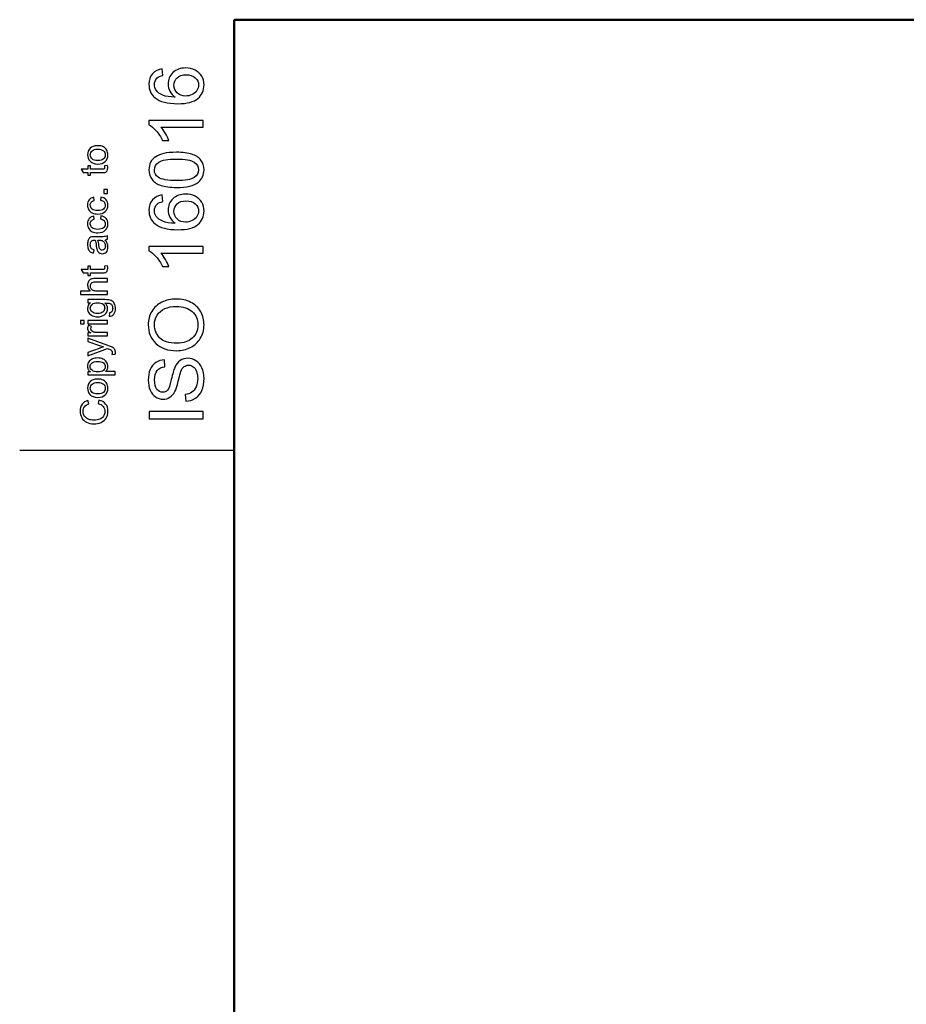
# Model space of a CAD drawing. Header units: centimetres. Extents: x -94 to 21, y -30 to 196.
# Tile 100 of 143: x -21 to -13, y 26 to 36. Entities that reach past the tile are written whole.
import ezdxf

# ---------------------------------------------------------------- set-up
doc = ezdxf.new("R2010")
doc.units = ezdxf.units.CM
doc.header["$MEASUREMENT"] = 0
doc.layers.add('Ebene 1', color=7, linetype='Continuous')

msp = doc.modelspace()

# ---------------------------------------------------------------- linework, layer by layer
at = {"layer": 'Ebene 1', "lineweight": 50}
for points in [[(-19.01665, 6.89553), (-19.01665, 6.89553), (-19.01665, 35.5954), (-19.01665, 35.5954)], [(-19.01665, 35.5954), (-19.01665, 35.5954), (20.28137, 35.5954), (20.28137, 35.5954)]]:
    msp.add_open_spline(points, degree=3, dxfattribs=at)
at = {"layer": 'Ebene 1', "color": 252}
for points, knots in [([(-19.68377, 35.13801), (-19.68377, 35.13801), (-19.67886, 35.07703), (-19.67886, 35.07703), (-19.70304, 35.07152), (-19.72069, 35.0637), (-19.73167, 35.05353), (-19.74931, 35.03682), (-19.75807, 35.01615), (-19.75807, 34.99161), (-19.75807, 34.97186), (-19.75258, 34.95434), (-19.7416, 34.93927), (-19.72746, 34.91987), (-19.7069, 34.90468), (-19.67979, 34.89335), (-19.65257, 34.88213), (-19.6139, 34.87628), (-19.56378, 34.87582), (-19.58633, 34.89065), (-19.60315, 34.90889), (-19.61402, 34.93039), (-19.625, 34.95189), (-19.63049, 34.97432), (-19.63049, 34.99792), (-19.63049, 35.03904), (-19.6153, 35.07411), (-19.58504, 35.10308), (-19.55478, 35.13194), (-19.51576, 35.14643), (-19.46774, 35.14643), (-19.43619, 35.14643), (-19.40698, 35.13965), (-19.37988, 35.1261), (-19.35277, 35.11243), (-19.33209, 35.09385), (-19.31772, 35.07001), (-19.30335, 35.04629), (-19.29611, 35.0193), (-19.29611, 34.98916), (-19.29611, 34.93787), (-19.31504, 34.89592), (-19.35277, 34.86343), (-19.39051, 34.83107), (-19.45278, 34.81483), (-19.53948, 34.81483), (-19.63645, 34.81483), (-19.70702, 34.83282), (-19.75106, 34.86869), (-19.78939, 34.90001), (-19.80855, 34.94219), (-19.80855, 34.99535), (-19.80855, 35.03484), (-19.79745, 35.06732), (-19.77537, 35.09257), (-19.75328, 35.1178), (-19.72279, 35.13299), (-19.68377, 35.13801)], [0, 0, 0, 0, 0.0526316, 0.0526316, 0.0526316, 0.1052632, 0.1052632, 0.1052632, 0.1578947, 0.1578947, 0.1578947, 0.2105263, 0.2105263, 0.2105263, 0.2631579, 0.2631579, 0.2631579, 0.3157895, 0.3157895, 0.3157895, 0.3684211, 0.3684211, 0.3684211, 0.4210526, 0.4210526, 0.4210526, 0.4736842, 0.4736842, 0.4736842, 0.5263158, 0.5263158, 0.5263158, 0.5789474, 0.5789474, 0.5789474, 0.6315789, 0.6315789, 0.6315789, 0.6842105, 0.6842105, 0.6842105, 0.7368421, 0.7368421, 0.7368421, 0.7894737, 0.7894737, 0.7894737, 0.8421053, 0.8421053, 0.8421053, 0.8947368, 0.8947368, 0.8947368, 0.9473684, 0.9473684, 0.9473684, 1, 1, 1, 1]), ([(-19.46715, 34.88563), (-19.44589, 34.88563), (-19.42556, 34.89019), (-19.40617, 34.89919), (-19.38677, 34.90819), (-19.37205, 34.92081), (-19.36189, 34.93681), (-19.35172, 34.95294), (-19.34658, 34.97), (-19.34658, 34.9881), (-19.34658, 35.01439), (-19.3571, 35.03682), (-19.37813, 35.0554), (-19.39916, 35.07399), (-19.42766, 35.08334), (-19.46377, 35.08334), (-19.49847, 35.08334), (-19.52581, 35.07411), (-19.54578, 35.05575), (-19.56576, 35.03741), (-19.57581, 35.01404), (-19.57581, 34.98565), (-19.57581, 34.95784), (-19.56576, 34.93413), (-19.54578, 34.91473), (-19.52581, 34.89534), (-19.49963, 34.88563), (-19.46715, 34.88563)], [0, 0, 0, 0, 0.1111111, 0.1111111, 0.1111111, 0.2222222, 0.2222222, 0.2222222, 0.3333333, 0.3333333, 0.3333333, 0.4444444, 0.4444444, 0.4444444, 0.5555556, 0.5555556, 0.5555556, 0.6666667, 0.6666667, 0.6666667, 0.7777778, 0.7777778, 0.7777778, 0.8888889, 0.8888889, 0.8888889, 1, 1, 1, 1]), ([(-19.30452, 34.65838), (-19.30452, 34.65838), (-19.30452, 34.59669), (-19.30452, 34.59669), (-19.30452, 34.59669), (-19.69732, 34.59669), (-19.69732, 34.59669), (-19.68307, 34.58185), (-19.66893, 34.56234), (-19.65479, 34.53827), (-19.64065, 34.51419), (-19.63002, 34.49246), (-19.62301, 34.4733), (-19.62301, 34.4733), (-19.6826, 34.4733), (-19.6826, 34.4733), (-19.69872, 34.50777), (-19.71835, 34.53792), (-19.74148, 34.56374), (-19.7645, 34.58956), (-19.78681, 34.6079), (-19.80855, 34.61865), (-19.80855, 34.61865), (-19.80855, 34.65838), (-19.80855, 34.65838), (-19.80855, 34.65838), (-19.30452, 34.65838), (-19.30452, 34.65838)], [0, 0, 0, 0, 0.1111111, 0.1111111, 0.1111111, 0.2222222, 0.2222222, 0.2222222, 0.3333333, 0.3333333, 0.3333333, 0.4444444, 0.4444444, 0.4444444, 0.5555556, 0.5555556, 0.5555556, 0.6666667, 0.6666667, 0.6666667, 0.7777778, 0.7777778, 0.7777778, 0.8888889, 0.8888889, 0.8888889, 1, 1, 1, 1]), ([(-20.28447, 34.25389), (-20.31806, 34.25389), (-20.34295, 34.26323), (-20.35913, 34.28198), (-20.37257, 34.29758), (-20.37929, 34.31668), (-20.37929, 34.33917), (-20.37929, 34.36412), (-20.37111, 34.38456), (-20.35475, 34.40045), (-20.33845, 34.41629), (-20.31584, 34.42424), (-20.28705, 34.42424), (-20.26368, 34.42424), (-20.24534, 34.42073), (-20.23196, 34.41372), (-20.21858, 34.40671), (-20.20818, 34.39648), (-20.20076, 34.38305), (-20.19334, 34.36967), (-20.18966, 34.35501), (-20.18966, 34.33917), (-20.18966, 34.31371), (-20.19778, 34.29314), (-20.21408, 34.27743), (-20.23038, 34.26171), (-20.25386, 34.25389), (-20.28447, 34.25389)], [0, 0, 0, 0, 0.1111111, 0.1111111, 0.1111111, 0.2222222, 0.2222222, 0.2222222, 0.3333333, 0.3333333, 0.3333333, 0.4444444, 0.4444444, 0.4444444, 0.5555556, 0.5555556, 0.5555556, 0.6666667, 0.6666667, 0.6666667, 0.7777778, 0.7777778, 0.7777778, 0.8888889, 0.8888889, 0.8888889, 1, 1, 1, 1]), ([(-20.28442, 34.28543), (-20.26117, 34.28543), (-20.24376, 34.29051), (-20.23225, 34.30068), (-20.22068, 34.3109), (-20.2149, 34.32369), (-20.2149, 34.33917), (-20.2149, 34.35448), (-20.22068, 34.36721), (-20.23231, 34.37744), (-20.24393, 34.3876), (-20.26163, 34.39268), (-20.28541, 34.39268), (-20.30784, 34.39268), (-20.32484, 34.38754), (-20.33635, 34.37732), (-20.34792, 34.3671), (-20.3537, 34.35436), (-20.3537, 34.33917), (-20.3537, 34.32369), (-20.34797, 34.3109), (-20.33647, 34.30068), (-20.32496, 34.29051), (-20.30761, 34.28543), (-20.28442, 34.28543)], [0, 0, 0, 0, 0.125, 0.125, 0.125, 0.25, 0.25, 0.25, 0.375, 0.375, 0.375, 0.5, 0.5, 0.5, 0.625, 0.625, 0.625, 0.75, 0.75, 0.75, 0.875, 0.875, 0.875, 1, 1, 1, 1]), ([(-19.55221, 34.03643), (-19.61145, 34.03643), (-19.65935, 34.04251), (-19.69557, 34.05466), (-19.7319, 34.06693), (-19.75983, 34.08504), (-19.77934, 34.1091), (-19.79885, 34.13305), (-19.80855, 34.16332), (-19.80855, 34.19978), (-19.80855, 34.22665), (-19.80317, 34.25025), (-19.79231, 34.2707), (-19.78144, 34.29103), (-19.76578, 34.30785), (-19.74534, 34.32094), (-19.72501, 34.33402), (-19.70012, 34.3443), (-19.6708, 34.35179), (-19.64147, 34.35938), (-19.60187, 34.36312), (-19.55221, 34.36312), (-19.49333, 34.36312), (-19.44566, 34.35705), (-19.40944, 34.345), (-19.3731, 34.33297), (-19.34518, 34.31486), (-19.32555, 34.29079), (-19.30592, 34.26684), (-19.29611, 34.23646), (-19.29611, 34.19978), (-19.29611, 34.15151), (-19.31328, 34.11354), (-19.34775, 34.08597), (-19.38981, 34.05291), (-19.45792, 34.03643), (-19.55221, 34.03643)], [0, 0, 0, 0, 0.0833333, 0.0833333, 0.0833333, 0.1666667, 0.1666667, 0.1666667, 0.25, 0.25, 0.25, 0.3333333, 0.3333333, 0.3333333, 0.4166667, 0.4166667, 0.4166667, 0.5, 0.5, 0.5, 0.5833333, 0.5833333, 0.5833333, 0.6666667, 0.6666667, 0.6666667, 0.75, 0.75, 0.75, 0.8333333, 0.8333333, 0.8333333, 0.9166667, 0.9166667, 0.9166667, 1, 1, 1, 1]), ([(-20.22103, 34.23614), (-20.22103, 34.23614), (-20.19381, 34.24034), (-20.19381, 34.24034), (-20.192, 34.2317), (-20.19107, 34.22393), (-20.19107, 34.21715), (-20.19107, 34.20599), (-20.19282, 34.19734), (-20.19638, 34.19115), (-20.19995, 34.18501), (-20.20456, 34.18069), (-20.21034, 34.17818), (-20.21613, 34.17567), (-20.22828, 34.17444), (-20.2468, 34.17444), (-20.2468, 34.17444), (-20.3516, 34.17444), (-20.3516, 34.17444), (-20.3516, 34.17444), (-20.3516, 34.15166), (-20.3516, 34.15166), (-20.3516, 34.15166), (-20.37543, 34.15166), (-20.37543, 34.15166), (-20.37543, 34.15166), (-20.37543, 34.17444), (-20.37543, 34.17444), (-20.37543, 34.17444), (-20.42041, 34.17444), (-20.42041, 34.17444), (-20.42041, 34.17444), (-20.43893, 34.20528), (-20.43893, 34.20528), (-20.43893, 34.20528), (-20.37543, 34.20528), (-20.37543, 34.20528), (-20.37543, 34.20528), (-20.37543, 34.23614), (-20.37543, 34.23614), (-20.37543, 34.23614), (-20.3516, 34.23614), (-20.3516, 34.23614), (-20.3516, 34.23614), (-20.3516, 34.20528), (-20.3516, 34.20528), (-20.3516, 34.20528), (-20.24504, 34.20528), (-20.24504, 34.20528), (-20.23622, 34.20528), (-20.23056, 34.20581), (-20.22804, 34.20693), (-20.22553, 34.20798), (-20.22355, 34.20973), (-20.22203, 34.21219), (-20.22057, 34.21464), (-20.21981, 34.21815), (-20.21981, 34.2227), (-20.21981, 34.22609), (-20.22022, 34.23059), (-20.22103, 34.23614)], [0, 0, 0, 0, 0.05, 0.05, 0.05, 0.1, 0.1, 0.1, 0.15, 0.15, 0.15, 0.2, 0.2, 0.2, 0.25, 0.25, 0.25, 0.3, 0.3, 0.3, 0.35, 0.35, 0.35, 0.4, 0.4, 0.4, 0.45, 0.45, 0.45, 0.5, 0.5, 0.5, 0.55, 0.55, 0.55, 0.6, 0.6, 0.6, 0.65, 0.65, 0.65, 0.7, 0.7, 0.7, 0.75, 0.75, 0.75, 0.8, 0.8, 0.8, 0.85, 0.85, 0.85, 0.9, 0.9, 0.9, 0.95, 0.95, 0.95, 1, 1, 1, 1]), ([(-19.55198, 34.09952), (-19.46937, 34.09952), (-19.41446, 34.1091), (-19.38736, 34.12838), (-19.36013, 34.14766), (-19.34658, 34.1715), (-19.34658, 34.19978), (-19.34658, 34.22805), (-19.36025, 34.25189), (-19.38747, 34.27116), (-19.41481, 34.29044), (-19.46961, 34.30002), (-19.55198, 34.30002), (-19.63458, 34.30002), (-19.68949, 34.29044), (-19.7166, 34.27116), (-19.74382, 34.252), (-19.75737, 34.22793), (-19.75737, 34.19908), (-19.75737, 34.1708), (-19.74534, 34.14813), (-19.72139, 34.13119), (-19.69089, 34.11004), (-19.63435, 34.09952), (-19.55198, 34.09952)], [0, 0, 0, 0, 0.125, 0.125, 0.125, 0.25, 0.25, 0.25, 0.375, 0.375, 0.375, 0.5, 0.5, 0.5, 0.625, 0.625, 0.625, 0.75, 0.75, 0.75, 0.875, 0.875, 0.875, 1, 1, 1, 1]), ([(-20.19352, 33.98122), (-20.19352, 33.98122), (-20.22857, 33.98122), (-20.22857, 33.98122), (-20.22857, 33.98122), (-20.22857, 34.01628), (-20.22857, 34.01628), (-20.22857, 34.01628), (-20.19352, 34.01628), (-20.19352, 34.01628), (-20.19352, 34.01628), (-20.19352, 33.98122), (-20.19352, 33.98122)], [0, 0, 0, 0, 0.25, 0.25, 0.25, 0.5, 0.5, 0.5, 0.75, 0.75, 0.75, 1, 1, 1, 1]), ([(-19.68377, 33.9662), (-19.68377, 33.9662), (-19.67886, 33.90522), (-19.67886, 33.90522), (-19.70304, 33.89972), (-19.72069, 33.8919), (-19.73167, 33.88173), (-19.74931, 33.86502), (-19.75807, 33.84435), (-19.75807, 33.81981), (-19.75807, 33.80005), (-19.75258, 33.78253), (-19.7416, 33.76746), (-19.72746, 33.74806), (-19.7069, 33.73287), (-19.67979, 33.72154), (-19.65257, 33.71033), (-19.6139, 33.70448), (-19.56378, 33.70402), (-19.58633, 33.71885), (-19.60315, 33.73708), (-19.61402, 33.75858), (-19.625, 33.78008), (-19.63049, 33.80251), (-19.63049, 33.82612), (-19.63049, 33.86724), (-19.6153, 33.9023), (-19.58504, 33.93127), (-19.55478, 33.96013), (-19.51576, 33.97462), (-19.46774, 33.97462), (-19.43619, 33.97462), (-19.40698, 33.96784), (-19.37988, 33.95429), (-19.35277, 33.94062), (-19.33209, 33.92204), (-19.31772, 33.89821), (-19.30335, 33.87449), (-19.29611, 33.8475), (-19.29611, 33.81736), (-19.29611, 33.76606), (-19.31504, 33.72411), (-19.35277, 33.69163), (-19.39051, 33.65927), (-19.45278, 33.64303), (-19.53948, 33.64303), (-19.63645, 33.64303), (-19.70702, 33.66102), (-19.75106, 33.69689), (-19.78939, 33.7282), (-19.80855, 33.77038), (-19.80855, 33.82355), (-19.80855, 33.86304), (-19.79745, 33.89552), (-19.77537, 33.92076), (-19.75328, 33.94599), (-19.72279, 33.96118), (-19.68377, 33.9662)], [0, 0, 0, 0, 0.0526316, 0.0526316, 0.0526316, 0.1052632, 0.1052632, 0.1052632, 0.1578947, 0.1578947, 0.1578947, 0.2105263, 0.2105263, 0.2105263, 0.2631579, 0.2631579, 0.2631579, 0.3157895, 0.3157895, 0.3157895, 0.3684211, 0.3684211, 0.3684211, 0.4210526, 0.4210526, 0.4210526, 0.4736842, 0.4736842, 0.4736842, 0.5263158, 0.5263158, 0.5263158, 0.5789474, 0.5789474, 0.5789474, 0.6315789, 0.6315789, 0.6315789, 0.6842105, 0.6842105, 0.6842105, 0.7368421, 0.7368421, 0.7368421, 0.7894737, 0.7894737, 0.7894737, 0.8421053, 0.8421053, 0.8421053, 0.8947368, 0.8947368, 0.8947368, 0.9473684, 0.9473684, 0.9473684, 1, 1, 1, 1]), ([(-20.26012, 33.91714), (-20.26012, 33.91714), (-20.25591, 33.94729), (-20.25591, 33.94729), (-20.23517, 33.94396), (-20.21899, 33.93554), (-20.20725, 33.92193), (-20.19551, 33.90832), (-20.18966, 33.89156), (-20.18966, 33.87175), (-20.18966, 33.84693), (-20.19778, 33.82695), (-20.21402, 33.81188), (-20.23026, 33.79674), (-20.25351, 33.7892), (-20.28377, 33.7892), (-20.3034, 33.7892), (-20.32052, 33.79247), (-20.33524, 33.79896), (-20.3499, 33.80544), (-20.36094, 33.81532), (-20.36824, 33.82864), (-20.3756, 33.8419), (-20.37929, 33.85633), (-20.37929, 33.87199), (-20.37929, 33.89167), (-20.37432, 33.90785), (-20.36433, 33.92036), (-20.35434, 33.93292), (-20.34015, 33.94098), (-20.3218, 33.94448), (-20.3218, 33.94448), (-20.31725, 33.91469), (-20.31725, 33.91469), (-20.32946, 33.91183), (-20.33863, 33.9068), (-20.34482, 33.8995), (-20.35095, 33.89226), (-20.35405, 33.88349), (-20.35405, 33.87321), (-20.35405, 33.85767), (-20.3485, 33.84506), (-20.3374, 33.8353), (-20.32624, 33.8256), (-20.30872, 33.82076), (-20.28465, 33.82076), (-20.26023, 33.82076), (-20.24253, 33.82543), (-20.23149, 33.83478), (-20.22045, 33.84418), (-20.2149, 33.85639), (-20.2149, 33.8714), (-20.2149, 33.88355), (-20.21858, 33.89366), (-20.226, 33.90172), (-20.23336, 33.90984), (-20.24475, 33.91498), (-20.26012, 33.91714)], [0, 0, 0, 0, 0.0526316, 0.0526316, 0.0526316, 0.1052632, 0.1052632, 0.1052632, 0.1578947, 0.1578947, 0.1578947, 0.2105263, 0.2105263, 0.2105263, 0.2631579, 0.2631579, 0.2631579, 0.3157895, 0.3157895, 0.3157895, 0.3684211, 0.3684211, 0.3684211, 0.4210526, 0.4210526, 0.4210526, 0.4736842, 0.4736842, 0.4736842, 0.5263158, 0.5263158, 0.5263158, 0.5789474, 0.5789474, 0.5789474, 0.6315789, 0.6315789, 0.6315789, 0.6842105, 0.6842105, 0.6842105, 0.7368421, 0.7368421, 0.7368421, 0.7894737, 0.7894737, 0.7894737, 0.8421053, 0.8421053, 0.8421053, 0.8947368, 0.8947368, 0.8947368, 0.9473684, 0.9473684, 0.9473684, 1, 1, 1, 1]), ([(-19.46715, 33.71383), (-19.44589, 33.71383), (-19.42556, 33.71839), (-19.40617, 33.72738), (-19.38677, 33.73638), (-19.37205, 33.749), (-19.36189, 33.765), (-19.35172, 33.78113), (-19.34658, 33.79819), (-19.34658, 33.8163), (-19.34658, 33.84259), (-19.3571, 33.86502), (-19.37813, 33.8836), (-19.39916, 33.90218), (-19.42766, 33.91153), (-19.46377, 33.91153), (-19.49847, 33.91153), (-19.52581, 33.9023), (-19.54578, 33.88395), (-19.56576, 33.86561), (-19.57581, 33.84224), (-19.57581, 33.81385), (-19.57581, 33.78603), (-19.56576, 33.76232), (-19.54578, 33.74292), (-19.52581, 33.72353), (-19.49963, 33.71383), (-19.46715, 33.71383)], [0, 0, 0, 0, 0.1111111, 0.1111111, 0.1111111, 0.2222222, 0.2222222, 0.2222222, 0.3333333, 0.3333333, 0.3333333, 0.4444444, 0.4444444, 0.4444444, 0.5555556, 0.5555556, 0.5555556, 0.6666667, 0.6666667, 0.6666667, 0.7777778, 0.7777778, 0.7777778, 0.8888889, 0.8888889, 0.8888889, 1, 1, 1, 1]), ([(-20.26012, 33.743), (-20.26012, 33.743), (-20.25591, 33.77315), (-20.25591, 33.77315), (-20.23517, 33.76982), (-20.21899, 33.7614), (-20.20725, 33.74779), (-20.19551, 33.73418), (-20.18966, 33.71742), (-20.18966, 33.69761), (-20.18966, 33.67279), (-20.19778, 33.65281), (-20.21402, 33.63774), (-20.23026, 33.62261), (-20.25351, 33.61507), (-20.28377, 33.61507), (-20.3034, 33.61507), (-20.32052, 33.61834), (-20.33524, 33.62483), (-20.3499, 33.63131), (-20.36094, 33.64118), (-20.36824, 33.6545), (-20.3756, 33.66776), (-20.37929, 33.68219), (-20.37929, 33.69785), (-20.37929, 33.71753), (-20.37432, 33.73371), (-20.36433, 33.74622), (-20.35434, 33.75878), (-20.34015, 33.76684), (-20.3218, 33.77034), (-20.3218, 33.77034), (-20.31725, 33.74055), (-20.31725, 33.74055), (-20.32946, 33.73769), (-20.33863, 33.73266), (-20.34482, 33.72536), (-20.35095, 33.71812), (-20.35405, 33.70935), (-20.35405, 33.69907), (-20.35405, 33.68353), (-20.3485, 33.67092), (-20.3374, 33.66116), (-20.32624, 33.65146), (-20.30872, 33.64662), (-20.28465, 33.64662), (-20.26023, 33.64662), (-20.24253, 33.65129), (-20.23149, 33.66064), (-20.22045, 33.67004), (-20.2149, 33.68225), (-20.2149, 33.69726), (-20.2149, 33.70941), (-20.21858, 33.71952), (-20.226, 33.72758), (-20.23336, 33.7357), (-20.24475, 33.74084), (-20.26012, 33.743)], [0, 0, 0, 0, 0.0526316, 0.0526316, 0.0526316, 0.1052632, 0.1052632, 0.1052632, 0.1578947, 0.1578947, 0.1578947, 0.2105263, 0.2105263, 0.2105263, 0.2631579, 0.2631579, 0.2631579, 0.3157895, 0.3157895, 0.3157895, 0.3684211, 0.3684211, 0.3684211, 0.4210526, 0.4210526, 0.4210526, 0.4736842, 0.4736842, 0.4736842, 0.5263158, 0.5263158, 0.5263158, 0.5789474, 0.5789474, 0.5789474, 0.6315789, 0.6315789, 0.6315789, 0.6842105, 0.6842105, 0.6842105, 0.7368421, 0.7368421, 0.7368421, 0.7894737, 0.7894737, 0.7894737, 0.8421053, 0.8421053, 0.8421053, 0.8947368, 0.8947368, 0.8947368, 0.9473684, 0.9473684, 0.9473684, 1, 1, 1, 1]), ([(-20.2163, 33.54917), (-20.20655, 33.53772), (-20.19971, 33.52668), (-20.19568, 33.51611), (-20.19165, 33.50554), (-20.18966, 33.4942), (-20.18966, 33.48205), (-20.18966, 33.46207), (-20.19451, 33.44671), (-20.20427, 33.43596), (-20.21397, 33.42521), (-20.22641, 33.41984), (-20.24154, 33.41984), (-20.25042, 33.41984), (-20.25854, 33.42188), (-20.2659, 33.42591), (-20.27326, 33.43), (-20.2791, 33.43532), (-20.28354, 33.44186), (-20.28798, 33.44846), (-20.29137, 33.45582), (-20.29365, 33.46406), (-20.29522, 33.47013), (-20.29674, 33.47931), (-20.29826, 33.49152), (-20.30118, 33.5164), (-20.30475, 33.5348), (-20.30883, 33.54654), (-20.31304, 33.54666), (-20.31573, 33.54672), (-20.31684, 33.54672), (-20.32934, 33.54672), (-20.33816, 33.5438), (-20.3433, 33.53796), (-20.35025, 33.53007), (-20.3537, 33.51833), (-20.3537, 33.50279), (-20.3537, 33.48824), (-20.35113, 33.4775), (-20.34605, 33.4706), (-20.34096, 33.46365), (-20.33197, 33.45857), (-20.319, 33.45524), (-20.319, 33.45524), (-20.32321, 33.4251), (-20.32321, 33.4251), (-20.33612, 33.42784), (-20.34657, 33.43234), (-20.35452, 33.43865), (-20.36246, 33.44496), (-20.36854, 33.45407), (-20.37286, 33.46599), (-20.37712, 33.47785), (-20.37929, 33.49169), (-20.37929, 33.50735), (-20.37929, 33.52289), (-20.37747, 33.53556), (-20.37379, 33.54532), (-20.37011, 33.55501), (-20.36556, 33.5622), (-20.36001, 33.56676), (-20.35446, 33.57131), (-20.34745, 33.57453), (-20.33898, 33.57639), (-20.33372, 33.57739), (-20.32426, 33.57791), (-20.31065, 33.57791), (-20.31065, 33.57791), (-20.26975, 33.57791), (-20.26975, 33.57791), (-20.24119, 33.57791), (-20.22314, 33.57856), (-20.21548, 33.57984), (-20.20783, 33.58107), (-20.20053, 33.58364), (-20.19352, 33.58738), (-20.19352, 33.58738), (-20.19352, 33.55513), (-20.19352, 33.55513), (-20.2, 33.55203), (-20.2076, 33.55005), (-20.2163, 33.54917)], [0, 0, 0, 0, 0.037037, 0.037037, 0.037037, 0.0740741, 0.0740741, 0.0740741, 0.1111111, 0.1111111, 0.1111111, 0.1481481, 0.1481481, 0.1481481, 0.1851852, 0.1851852, 0.1851852, 0.2222222, 0.2222222, 0.2222222, 0.2592593, 0.2592593, 0.2592593, 0.2962963, 0.2962963, 0.2962963, 0.3333333, 0.3333333, 0.3333333, 0.3703704, 0.3703704, 0.3703704, 0.4074074, 0.4074074, 0.4074074, 0.4444444, 0.4444444, 0.4444444, 0.4814815, 0.4814815, 0.4814815, 0.5185185, 0.5185185, 0.5185185, 0.5555556, 0.5555556, 0.5555556, 0.5925926, 0.5925926, 0.5925926, 0.6296296, 0.6296296, 0.6296296, 0.6666667, 0.6666667, 0.6666667, 0.7037037, 0.7037037, 0.7037037, 0.7407407, 0.7407407, 0.7407407, 0.7777778, 0.7777778, 0.7777778, 0.8148148, 0.8148148, 0.8148148, 0.8518519, 0.8518519, 0.8518519, 0.8888889, 0.8888889, 0.8888889, 0.9259259, 0.9259259, 0.9259259, 0.962963, 0.962963, 0.962963, 1, 1, 1, 1]), ([(-20.28465, 33.54672), (-20.28009, 33.5355), (-20.27624, 33.51868), (-20.27308, 33.49625), (-20.27127, 33.48351), (-20.26923, 33.47452), (-20.26695, 33.46926), (-20.26467, 33.464), (-20.26134, 33.45997), (-20.25702, 33.45711), (-20.25264, 33.45425), (-20.24779, 33.45279), (-20.24241, 33.45279), (-20.23429, 33.45279), (-20.22746, 33.45588), (-20.22203, 33.46213), (-20.21659, 33.46838), (-20.21385, 33.4775), (-20.21385, 33.48947), (-20.21385, 33.50133), (-20.21642, 33.5119), (-20.22162, 33.52119), (-20.22676, 33.53042), (-20.23383, 33.53726), (-20.24277, 33.54158), (-20.24972, 33.54491), (-20.25994, 33.54654), (-20.27343, 33.54654), (-20.27343, 33.54654), (-20.28465, 33.54672), (-20.28465, 33.54672)], [0, 0, 0, 0, 0.1, 0.1, 0.1, 0.2, 0.2, 0.2, 0.3, 0.3, 0.3, 0.4, 0.4, 0.4, 0.5, 0.5, 0.5, 0.6, 0.6, 0.6, 0.7, 0.7, 0.7, 0.8, 0.8, 0.8, 0.9, 0.9, 0.9, 1, 1, 1, 1]), ([(-19.30452, 33.48658), (-19.30452, 33.48658), (-19.30452, 33.42488), (-19.30452, 33.42488), (-19.30452, 33.42488), (-19.69732, 33.42488), (-19.69732, 33.42488), (-19.68307, 33.41004), (-19.66893, 33.39053), (-19.65479, 33.36646), (-19.64065, 33.34239), (-19.63002, 33.32066), (-19.62301, 33.3015), (-19.62301, 33.3015), (-19.6826, 33.3015), (-19.6826, 33.3015), (-19.69872, 33.33597), (-19.71835, 33.36611), (-19.74148, 33.39193), (-19.7645, 33.41775), (-19.78681, 33.43609), (-19.80855, 33.44684), (-19.80855, 33.44684), (-19.80855, 33.48658), (-19.80855, 33.48658), (-19.80855, 33.48658), (-19.30452, 33.48658), (-19.30452, 33.48658)], [0, 0, 0, 0, 0.1111111, 0.1111111, 0.1111111, 0.2222222, 0.2222222, 0.2222222, 0.3333333, 0.3333333, 0.3333333, 0.4444444, 0.4444444, 0.4444444, 0.5555556, 0.5555556, 0.5555556, 0.6666667, 0.6666667, 0.6666667, 0.7777778, 0.7777778, 0.7777778, 0.8888889, 0.8888889, 0.8888889, 1, 1, 1, 1]), ([(-20.22103, 33.30372), (-20.22103, 33.30372), (-20.19381, 33.30792), (-20.19381, 33.30792), (-20.192, 33.29928), (-20.19107, 33.29151), (-20.19107, 33.28473), (-20.19107, 33.27358), (-20.19282, 33.26493), (-20.19638, 33.25874), (-20.19995, 33.2526), (-20.20456, 33.24828), (-20.21034, 33.24577), (-20.21613, 33.24326), (-20.22828, 33.24203), (-20.2468, 33.24203), (-20.2468, 33.24203), (-20.3516, 33.24203), (-20.3516, 33.24203), (-20.3516, 33.24203), (-20.3516, 33.21925), (-20.3516, 33.21925), (-20.3516, 33.21925), (-20.37543, 33.21925), (-20.37543, 33.21925), (-20.37543, 33.21925), (-20.37543, 33.24203), (-20.37543, 33.24203), (-20.37543, 33.24203), (-20.42041, 33.24203), (-20.42041, 33.24203), (-20.42041, 33.24203), (-20.43893, 33.27287), (-20.43893, 33.27287), (-20.43893, 33.27287), (-20.37543, 33.27287), (-20.37543, 33.27287), (-20.37543, 33.27287), (-20.37543, 33.30372), (-20.37543, 33.30372), (-20.37543, 33.30372), (-20.3516, 33.30372), (-20.3516, 33.30372), (-20.3516, 33.30372), (-20.3516, 33.27287), (-20.3516, 33.27287), (-20.3516, 33.27287), (-20.24504, 33.27287), (-20.24504, 33.27287), (-20.23622, 33.27287), (-20.23056, 33.2734), (-20.22804, 33.27451), (-20.22553, 33.27556), (-20.22355, 33.27731), (-20.22203, 33.27977), (-20.22057, 33.28222), (-20.21981, 33.28573), (-20.21981, 33.29028), (-20.21981, 33.29367), (-20.22022, 33.29817), (-20.22103, 33.30372)], [0, 0, 0, 0, 0.05, 0.05, 0.05, 0.1, 0.1, 0.1, 0.15, 0.15, 0.15, 0.2, 0.2, 0.2, 0.25, 0.25, 0.25, 0.3, 0.3, 0.3, 0.35, 0.35, 0.35, 0.4, 0.4, 0.4, 0.45, 0.45, 0.45, 0.5, 0.5, 0.5, 0.55, 0.55, 0.55, 0.6, 0.6, 0.6, 0.65, 0.65, 0.65, 0.7, 0.7, 0.7, 0.75, 0.75, 0.75, 0.8, 0.8, 0.8, 0.85, 0.85, 0.85, 0.9, 0.9, 0.9, 0.95, 0.95, 0.95, 1, 1, 1, 1]), ([(-20.19352, 33.04196), (-20.19352, 33.04196), (-20.44448, 33.04196), (-20.44448, 33.04196), (-20.44448, 33.04196), (-20.44448, 33.07281), (-20.44448, 33.07281), (-20.44448, 33.07281), (-20.35417, 33.07281), (-20.35417, 33.07281), (-20.37093, 33.08712), (-20.37929, 33.10517), (-20.37929, 33.12702), (-20.37929, 33.1404), (-20.37666, 33.15202), (-20.37134, 33.16195), (-20.36602, 33.17182), (-20.35872, 33.17889), (-20.34938, 33.18316), (-20.34003, 33.18742), (-20.32642, 33.18952), (-20.30866, 33.18952), (-20.30866, 33.18952), (-20.19352, 33.18952), (-20.19352, 33.18952), (-20.19352, 33.18952), (-20.19352, 33.15868), (-20.19352, 33.15868), (-20.19352, 33.15868), (-20.30854, 33.15868), (-20.30854, 33.15868), (-20.32391, 33.15868), (-20.33512, 33.15535), (-20.34213, 33.14875), (-20.34914, 33.14209), (-20.35265, 33.13274), (-20.35265, 33.12059), (-20.35265, 33.11154), (-20.35031, 33.10301), (-20.34558, 33.09501), (-20.34085, 33.087), (-20.33442, 33.08134), (-20.3263, 33.07789), (-20.31824, 33.0745), (-20.30708, 33.07281), (-20.29283, 33.07281), (-20.29283, 33.07281), (-20.19352, 33.07281), (-20.19352, 33.07281), (-20.19352, 33.07281), (-20.19352, 33.04196), (-20.19352, 33.04196)], [0, 0, 0, 0, 0.0588235, 0.0588235, 0.0588235, 0.1176471, 0.1176471, 0.1176471, 0.1764706, 0.1764706, 0.1764706, 0.2352941, 0.2352941, 0.2352941, 0.2941176, 0.2941176, 0.2941176, 0.3529412, 0.3529412, 0.3529412, 0.4117647, 0.4117647, 0.4117647, 0.4705882, 0.4705882, 0.4705882, 0.5294118, 0.5294118, 0.5294118, 0.5882353, 0.5882353, 0.5882353, 0.6470588, 0.6470588, 0.6470588, 0.7058824, 0.7058824, 0.7058824, 0.7647059, 0.7647059, 0.7647059, 0.8235294, 0.8235294, 0.8235294, 0.8823529, 0.8823529, 0.8823529, 0.9411765, 0.9411765, 0.9411765, 1, 1, 1, 1]), ([(-20.17845, 32.83939), (-20.17845, 32.83939), (-20.17424, 32.86918), (-20.17424, 32.86918), (-20.16501, 32.87041), (-20.15829, 32.87391), (-20.15403, 32.87964), (-20.14836, 32.88729), (-20.1455, 32.89774), (-20.1455, 32.91101), (-20.1455, 32.92526), (-20.14836, 32.9363), (-20.15403, 32.94407), (-20.1597, 32.95184), (-20.1677, 32.9571), (-20.17792, 32.95984), (-20.18417, 32.96142), (-20.19732, 32.96218), (-20.21735, 32.96206), (-20.20146, 32.94857), (-20.19352, 32.9318), (-20.19352, 32.91171), (-20.19352, 32.8867), (-20.20252, 32.86731), (-20.22057, 32.85364), (-20.23856, 32.83991), (-20.26017, 32.83308), (-20.28535, 32.83308), (-20.3027, 32.83308), (-20.31871, 32.83623), (-20.33337, 32.84248), (-20.34803, 32.84873), (-20.35931, 32.85785), (-20.36731, 32.86976), (-20.37531, 32.88168), (-20.37929, 32.8957), (-20.37929, 32.91182), (-20.37929, 32.93326), (-20.37052, 32.95096), (-20.353, 32.96487), (-20.353, 32.96487), (-20.37543, 32.96487), (-20.37543, 32.96487), (-20.37543, 32.96487), (-20.37543, 32.99326), (-20.37543, 32.99326), (-20.37543, 32.99326), (-20.21835, 32.99326), (-20.21835, 32.99326), (-20.19001, 32.99326), (-20.16998, 32.99039), (-20.15818, 32.98461), (-20.14638, 32.97889), (-20.13703, 32.96971), (-20.1302, 32.95727), (-20.12336, 32.94477), (-20.11991, 32.92941), (-20.11991, 32.91118), (-20.11991, 32.88951), (-20.12476, 32.87204), (-20.13452, 32.85872), (-20.14422, 32.84535), (-20.15888, 32.83892), (-20.17845, 32.83939)], [0, 0, 0, 0, 0.047619, 0.047619, 0.047619, 0.0952381, 0.0952381, 0.0952381, 0.1428571, 0.1428571, 0.1428571, 0.1904762, 0.1904762, 0.1904762, 0.2380952, 0.2380952, 0.2380952, 0.2857143, 0.2857143, 0.2857143, 0.3333333, 0.3333333, 0.3333333, 0.3809524, 0.3809524, 0.3809524, 0.4285714, 0.4285714, 0.4285714, 0.4761905, 0.4761905, 0.4761905, 0.5238095, 0.5238095, 0.5238095, 0.5714286, 0.5714286, 0.5714286, 0.6190476, 0.6190476, 0.6190476, 0.6666667, 0.6666667, 0.6666667, 0.7142857, 0.7142857, 0.7142857, 0.7619048, 0.7619048, 0.7619048, 0.8095238, 0.8095238, 0.8095238, 0.8571429, 0.8571429, 0.8571429, 0.9047619, 0.9047619, 0.9047619, 0.952381, 0.952381, 0.952381, 1, 1, 1, 1]), ([(-20.28757, 32.86462), (-20.2638, 32.86462), (-20.24645, 32.86935), (-20.23552, 32.87882), (-20.2246, 32.88834), (-20.21911, 32.9002), (-20.21911, 32.91445), (-20.21911, 32.92865), (-20.22454, 32.94051), (-20.2354, 32.95014), (-20.24627, 32.95972), (-20.26333, 32.96452), (-20.28658, 32.96452), (-20.30878, 32.96452), (-20.32554, 32.95955), (-20.33682, 32.94968), (-20.34809, 32.9398), (-20.3537, 32.92789), (-20.3537, 32.91398), (-20.3537, 32.90026), (-20.34815, 32.88863), (-20.33705, 32.87899), (-20.32595, 32.86941), (-20.30948, 32.86462), (-20.28757, 32.86462)], [0, 0, 0, 0, 0.125, 0.125, 0.125, 0.25, 0.25, 0.25, 0.375, 0.375, 0.375, 0.5, 0.5, 0.5, 0.625, 0.625, 0.625, 0.75, 0.75, 0.75, 0.875, 0.875, 0.875, 1, 1, 1, 1]), ([(-19.54882, 32.5188), (-19.63201, 32.5188), (-19.6972, 32.54123), (-19.74429, 32.58599), (-19.79137, 32.63074), (-19.81486, 32.68845), (-19.81486, 32.75926), (-19.81486, 32.80565), (-19.80376, 32.84736), (-19.78167, 32.88463), (-19.75959, 32.92179), (-19.72875, 32.95018), (-19.68914, 32.96969), (-19.64965, 32.98921), (-19.60479, 32.99902), (-19.55466, 32.99902), (-19.50384, 32.99902), (-19.45827, 32.98874), (-19.4182, 32.96818), (-19.37801, 32.94761), (-19.34763, 32.91852), (-19.32707, 32.88089), (-19.30639, 32.84315), (-19.29611, 32.80249), (-19.29611, 32.75891), (-19.29611, 32.71159), (-19.30756, 32.66941), (-19.33034, 32.63214), (-19.35312, 32.59498), (-19.3842, 32.56671), (-19.42369, 32.54755), (-19.46307, 32.52838), (-19.50478, 32.5188), (-19.54882, 32.5188)], [0, 0, 0, 0, 0.0909091, 0.0909091, 0.0909091, 0.1818182, 0.1818182, 0.1818182, 0.2727273, 0.2727273, 0.2727273, 0.3636364, 0.3636364, 0.3636364, 0.4545455, 0.4545455, 0.4545455, 0.5454545, 0.5454545, 0.5454545, 0.6363636, 0.6363636, 0.6363636, 0.7272727, 0.7272727, 0.7272727, 0.8181818, 0.8181818, 0.8181818, 0.9090909, 0.9090909, 0.9090909, 1, 1, 1, 1]), ([(-19.54765, 32.58751), (-19.48725, 32.58751), (-19.4397, 32.60375), (-19.405, 32.63623), (-19.3703, 32.66871), (-19.35289, 32.70948), (-19.35289, 32.75856), (-19.35289, 32.80857), (-19.37041, 32.84958), (-19.40547, 32.88194), (-19.44052, 32.9142), (-19.49029, 32.93032), (-19.55478, 32.93032), (-19.59556, 32.93032), (-19.63119, 32.92343), (-19.66157, 32.90964), (-19.69194, 32.89585), (-19.71555, 32.87563), (-19.73225, 32.84911), (-19.74896, 32.82247), (-19.75737, 32.79268), (-19.75737, 32.75962), (-19.75737, 32.71264), (-19.74125, 32.67221), (-19.709, 32.63833), (-19.67676, 32.60445), (-19.62301, 32.58751), (-19.54765, 32.58751)], [0, 0, 0, 0, 0.1111111, 0.1111111, 0.1111111, 0.2222222, 0.2222222, 0.2222222, 0.3333333, 0.3333333, 0.3333333, 0.4444444, 0.4444444, 0.4444444, 0.5555556, 0.5555556, 0.5555556, 0.6666667, 0.6666667, 0.6666667, 0.7777778, 0.7777778, 0.7777778, 0.8888889, 0.8888889, 0.8888889, 1, 1, 1, 1]), ([(-20.40943, 32.76878), (-20.40943, 32.76878), (-20.44448, 32.76878), (-20.44448, 32.76878), (-20.44448, 32.76878), (-20.44448, 32.79963), (-20.44448, 32.79963), (-20.44448, 32.79963), (-20.40943, 32.79963), (-20.40943, 32.79963), (-20.40943, 32.79963), (-20.40943, 32.76878), (-20.40943, 32.76878)], [0, 0, 0, 0, 0.25, 0.25, 0.25, 0.5, 0.5, 0.5, 0.75, 0.75, 0.75, 1, 1, 1, 1]), ([(-20.19352, 32.76878), (-20.19352, 32.76878), (-20.37543, 32.76878), (-20.37543, 32.76878), (-20.37543, 32.76878), (-20.37543, 32.79963), (-20.37543, 32.79963), (-20.37543, 32.79963), (-20.19352, 32.79963), (-20.19352, 32.79963), (-20.19352, 32.79963), (-20.19352, 32.76878), (-20.19352, 32.76878)], [0, 0, 0, 0, 0.25, 0.25, 0.25, 0.5, 0.5, 0.5, 0.75, 0.75, 0.75, 1, 1, 1, 1]), ([(-20.19352, 32.65626), (-20.19352, 32.65626), (-20.37543, 32.65626), (-20.37543, 32.65626), (-20.37543, 32.65626), (-20.37543, 32.68395), (-20.37543, 32.68395), (-20.37543, 32.68395), (-20.34756, 32.68395), (-20.34756, 32.68395), (-20.36047, 32.69102), (-20.369, 32.69756), (-20.37309, 32.70358), (-20.37724, 32.7096), (-20.37929, 32.7162), (-20.37929, 32.72338), (-20.37929, 32.73378), (-20.37601, 32.74435), (-20.36953, 32.7551), (-20.36953, 32.7551), (-20.34108, 32.74412), (-20.34108, 32.74412), (-20.34529, 32.73664), (-20.34739, 32.72917), (-20.34739, 32.72169), (-20.34739, 32.71497), (-20.34534, 32.70895), (-20.34131, 32.70364), (-20.33728, 32.69832), (-20.33168, 32.69453), (-20.32449, 32.69225), (-20.31357, 32.6888), (-20.30159, 32.68711), (-20.28856, 32.68711), (-20.28856, 32.68711), (-20.19352, 32.68711), (-20.19352, 32.68711), (-20.19352, 32.68711), (-20.19352, 32.65626), (-20.19352, 32.65626)], [0, 0, 0, 0, 0.0769231, 0.0769231, 0.0769231, 0.1538462, 0.1538462, 0.1538462, 0.2307692, 0.2307692, 0.2307692, 0.3076923, 0.3076923, 0.3076923, 0.3846154, 0.3846154, 0.3846154, 0.4615385, 0.4615385, 0.4615385, 0.5384615, 0.5384615, 0.5384615, 0.6153846, 0.6153846, 0.6153846, 0.6923077, 0.6923077, 0.6923077, 0.7692308, 0.7692308, 0.7692308, 0.8461538, 0.8461538, 0.8461538, 0.9230769, 0.9230769, 0.9230769, 1, 1, 1, 1]), ([(-20.1236, 32.48587), (-20.1236, 32.48587), (-20.1521, 32.48237), (-20.1521, 32.48237), (-20.15029, 32.48914), (-20.14936, 32.49498), (-20.14936, 32.50001), (-20.14936, 32.5069), (-20.15053, 32.51239), (-20.1528, 32.51648), (-20.15508, 32.52063), (-20.15829, 32.52402), (-20.16238, 32.52665), (-20.16548, 32.52857), (-20.17313, 32.53173), (-20.1854, 32.53605), (-20.18709, 32.53664), (-20.18961, 32.53751), (-20.19294, 32.5388), (-20.19294, 32.5388), (-20.37543, 32.46975), (-20.37543, 32.46975), (-20.37543, 32.46975), (-20.37543, 32.5027), (-20.37543, 32.5027), (-20.37543, 32.5027), (-20.2704, 32.54067), (-20.2704, 32.54067), (-20.25714, 32.54563), (-20.24312, 32.55001), (-20.22839, 32.55393), (-20.24224, 32.55749), (-20.25591, 32.5617), (-20.26934, 32.5666), (-20.26934, 32.5666), (-20.37543, 32.60539), (-20.37543, 32.60539), (-20.37543, 32.60539), (-20.37543, 32.63619), (-20.37543, 32.63619), (-20.37543, 32.63619), (-20.19037, 32.56742), (-20.19037, 32.56742), (-20.17045, 32.56), (-20.15678, 32.55422), (-20.14924, 32.55007), (-20.13913, 32.54458), (-20.13172, 32.53827), (-20.12698, 32.5312), (-20.12225, 32.52408), (-20.11991, 32.51561), (-20.11991, 32.50579), (-20.11991, 32.49983), (-20.12114, 32.49317), (-20.1236, 32.48587)], [0, 0, 0, 0, 0.0555556, 0.0555556, 0.0555556, 0.1111111, 0.1111111, 0.1111111, 0.1666667, 0.1666667, 0.1666667, 0.2222222, 0.2222222, 0.2222222, 0.2777778, 0.2777778, 0.2777778, 0.3333333, 0.3333333, 0.3333333, 0.3888889, 0.3888889, 0.3888889, 0.4444444, 0.4444444, 0.4444444, 0.5, 0.5, 0.5, 0.5555556, 0.5555556, 0.5555556, 0.6111111, 0.6111111, 0.6111111, 0.6666667, 0.6666667, 0.6666667, 0.7222222, 0.7222222, 0.7222222, 0.7777778, 0.7777778, 0.7777778, 0.8333333, 0.8333333, 0.8333333, 0.8888889, 0.8888889, 0.8888889, 0.9444444, 0.9444444, 0.9444444, 1, 1, 1, 1]), ([(-20.12377, 32.29344), (-20.12377, 32.29344), (-20.37543, 32.29344), (-20.37543, 32.29344), (-20.37543, 32.29344), (-20.37543, 32.32148), (-20.37543, 32.32148), (-20.37543, 32.32148), (-20.35154, 32.32148), (-20.35154, 32.32148), (-20.36077, 32.32808), (-20.36772, 32.33556), (-20.37233, 32.34392), (-20.37695, 32.35221), (-20.37929, 32.36232), (-20.37929, 32.37417), (-20.37929, 32.38971), (-20.37531, 32.40338), (-20.36731, 32.41524), (-20.35936, 32.42711), (-20.34809, 32.43605), (-20.3336, 32.44212), (-20.31906, 32.44814), (-20.30317, 32.45118), (-20.28582, 32.45118), (-20.2673, 32.45118), (-20.25059, 32.44785), (-20.2357, 32.44119), (-20.22086, 32.43453), (-20.20947, 32.42483), (-20.20152, 32.41209), (-20.19364, 32.39941), (-20.18966, 32.38603), (-20.18966, 32.37201), (-20.18966, 32.36173), (-20.19183, 32.3525), (-20.19615, 32.34438), (-20.20047, 32.3362), (-20.2059, 32.32954), (-20.21251, 32.32429), (-20.21251, 32.32429), (-20.12377, 32.32429), (-20.12377, 32.32429), (-20.12377, 32.32429), (-20.12377, 32.29344), (-20.12377, 32.29344)], [0, 0, 0, 0, 0.0666667, 0.0666667, 0.0666667, 0.1333333, 0.1333333, 0.1333333, 0.2, 0.2, 0.2, 0.2666667, 0.2666667, 0.2666667, 0.3333333, 0.3333333, 0.3333333, 0.4, 0.4, 0.4, 0.4666667, 0.4666667, 0.4666667, 0.5333333, 0.5333333, 0.5333333, 0.6, 0.6, 0.6, 0.6666667, 0.6666667, 0.6666667, 0.7333333, 0.7333333, 0.7333333, 0.8, 0.8, 0.8, 0.8666667, 0.8666667, 0.8666667, 0.9333333, 0.9333333, 0.9333333, 1, 1, 1, 1]), ([(-20.28336, 32.32148), (-20.26006, 32.32148), (-20.24282, 32.32621), (-20.23167, 32.33562), (-20.22051, 32.34508), (-20.2149, 32.35653), (-20.2149, 32.36997), (-20.2149, 32.38364), (-20.22068, 32.39532), (-20.23225, 32.40502), (-20.24382, 32.41477), (-20.26169, 32.41963), (-20.28594, 32.41963), (-20.30907, 32.41963), (-20.32636, 32.41489), (-20.33787, 32.40537), (-20.34938, 32.39585), (-20.3551, 32.38451), (-20.3551, 32.37131), (-20.3551, 32.35823), (-20.34897, 32.34666), (-20.33676, 32.33661), (-20.32449, 32.32651), (-20.30673, 32.32148), (-20.28336, 32.32148)], [0, 0, 0, 0, 0.125, 0.125, 0.125, 0.25, 0.25, 0.25, 0.375, 0.375, 0.375, 0.5, 0.5, 0.5, 0.625, 0.625, 0.625, 0.75, 0.75, 0.75, 0.875, 0.875, 0.875, 1, 1, 1, 1]), ([(-19.46575, 32.04911), (-19.46575, 32.04911), (-19.47136, 32.1115), (-19.47136, 32.1115), (-19.44612, 32.11442), (-19.42544, 32.12131), (-19.4092, 32.13218), (-19.39308, 32.14304), (-19.38, 32.15987), (-19.36995, 32.18265), (-19.36002, 32.20544), (-19.35499, 32.23115), (-19.35499, 32.25965), (-19.35499, 32.28501), (-19.35873, 32.30732), (-19.36633, 32.32672), (-19.37392, 32.34611), (-19.38432, 32.36048), (-19.39752, 32.36996), (-19.41072, 32.37942), (-19.42509, 32.38421), (-19.44052, 32.38421), (-19.45617, 32.38421), (-19.46984, 32.37965), (-19.48164, 32.37054), (-19.49333, 32.36142), (-19.50314, 32.34634), (-19.5112, 32.32531), (-19.51634, 32.31188), (-19.52452, 32.28209), (-19.53562, 32.23594), (-19.54672, 32.18979), (-19.55712, 32.15753), (-19.56693, 32.13907), (-19.57955, 32.11512), (-19.59521, 32.09736), (-19.61378, 32.08568), (-19.63236, 32.07388), (-19.65327, 32.06803), (-19.67629, 32.06803), (-19.70176, 32.06803), (-19.72548, 32.07528), (-19.74744, 32.08965), (-19.76952, 32.10402), (-19.78623, 32.12493), (-19.79768, 32.15262), (-19.80913, 32.1802), (-19.81486, 32.21093), (-19.81486, 32.2447), (-19.81486, 32.28185), (-19.8089, 32.31468), (-19.79686, 32.34307), (-19.78495, 32.37147), (-19.7673, 32.39332), (-19.74394, 32.40863), (-19.72069, 32.42393), (-19.69428, 32.43211), (-19.66484, 32.43328), (-19.66484, 32.43328), (-19.65993, 32.36949), (-19.65993, 32.36949), (-19.69159, 32.3661), (-19.71555, 32.35452), (-19.73167, 32.33478), (-19.74791, 32.31503), (-19.75597, 32.28582), (-19.75597, 32.24727), (-19.75597, 32.20708), (-19.74861, 32.17774), (-19.73389, 32.1594), (-19.71917, 32.14106), (-19.70141, 32.13183), (-19.68061, 32.13183), (-19.66262, 32.13183), (-19.64778, 32.13837), (-19.6361, 32.15134), (-19.62453, 32.16419), (-19.6125, 32.1975), (-19.60035, 32.25147), (-19.58808, 32.30545), (-19.57745, 32.34249), (-19.56833, 32.36258), (-19.5549, 32.39169), (-19.53796, 32.4133), (-19.51728, 32.4272), (-19.49671, 32.44111), (-19.473, 32.448), (-19.44612, 32.448), (-19.41937, 32.448), (-19.39437, 32.44041), (-19.37077, 32.4251), (-19.34716, 32.4098), (-19.32882, 32.38795), (-19.31574, 32.35931), (-19.30265, 32.33069), (-19.29611, 32.29856), (-19.29611, 32.26269), (-19.29611, 32.21736), (-19.30277, 32.17938), (-19.31597, 32.14877), (-19.32917, 32.11804), (-19.34903, 32.09409), (-19.37567, 32.07668), (-19.40219, 32.05915), (-19.43222, 32.05004), (-19.46575, 32.04911)], [0, 0, 0, 0, 0.0285714, 0.0285714, 0.0285714, 0.0571429, 0.0571429, 0.0571429, 0.0857143, 0.0857143, 0.0857143, 0.1142857, 0.1142857, 0.1142857, 0.1428571, 0.1428571, 0.1428571, 0.1714286, 0.1714286, 0.1714286, 0.2, 0.2, 0.2, 0.2285714, 0.2285714, 0.2285714, 0.2571429, 0.2571429, 0.2571429, 0.2857143, 0.2857143, 0.2857143, 0.3142857, 0.3142857, 0.3142857, 0.3428571, 0.3428571, 0.3428571, 0.3714286, 0.3714286, 0.3714286, 0.4, 0.4, 0.4, 0.4285714, 0.4285714, 0.4285714, 0.4571429, 0.4571429, 0.4571429, 0.4857143, 0.4857143, 0.4857143, 0.5142857, 0.5142857, 0.5142857, 0.5428571, 0.5428571, 0.5428571, 0.5714286, 0.5714286, 0.5714286, 0.6, 0.6, 0.6, 0.6285714, 0.6285714, 0.6285714, 0.6571429, 0.6571429, 0.6571429, 0.6857143, 0.6857143, 0.6857143, 0.7142857, 0.7142857, 0.7142857, 0.7428571, 0.7428571, 0.7428571, 0.7714286, 0.7714286, 0.7714286, 0.8, 0.8, 0.8, 0.8285714, 0.8285714, 0.8285714, 0.8571429, 0.8571429, 0.8571429, 0.8857143, 0.8857143, 0.8857143, 0.9142857, 0.9142857, 0.9142857, 0.9428571, 0.9428571, 0.9428571, 0.9714286, 0.9714286, 0.9714286, 1, 1, 1, 1]), ([(-20.28447, 32.08497), (-20.31806, 32.08497), (-20.34295, 32.09431), (-20.35913, 32.11306), (-20.37257, 32.12866), (-20.37929, 32.14776), (-20.37929, 32.17025), (-20.37929, 32.1952), (-20.37111, 32.21564), (-20.35475, 32.23154), (-20.33845, 32.24737), (-20.31584, 32.25532), (-20.28705, 32.25532), (-20.26368, 32.25532), (-20.24534, 32.25181), (-20.23196, 32.2448), (-20.21858, 32.23779), (-20.20818, 32.22757), (-20.20076, 32.21413), (-20.19334, 32.20075), (-20.18966, 32.18609), (-20.18966, 32.17025), (-20.18966, 32.14479), (-20.19778, 32.12422), (-20.21408, 32.10851), (-20.23038, 32.09279), (-20.25386, 32.08497), (-20.28447, 32.08497)], [0, 0, 0, 0, 0.1111111, 0.1111111, 0.1111111, 0.2222222, 0.2222222, 0.2222222, 0.3333333, 0.3333333, 0.3333333, 0.4444444, 0.4444444, 0.4444444, 0.5555556, 0.5555556, 0.5555556, 0.6666667, 0.6666667, 0.6666667, 0.7777778, 0.7777778, 0.7777778, 0.8888889, 0.8888889, 0.8888889, 1, 1, 1, 1]), ([(-20.28442, 32.11651), (-20.26117, 32.11651), (-20.24376, 32.12159), (-20.23225, 32.13176), (-20.22068, 32.14198), (-20.2149, 32.15477), (-20.2149, 32.17025), (-20.2149, 32.18556), (-20.22068, 32.19829), (-20.23231, 32.20852), (-20.24393, 32.21868), (-20.26163, 32.22377), (-20.28541, 32.22377), (-20.30784, 32.22377), (-20.32484, 32.21862), (-20.33635, 32.2084), (-20.34792, 32.19818), (-20.3537, 32.18544), (-20.3537, 32.17025), (-20.3537, 32.15477), (-20.34797, 32.14198), (-20.33647, 32.13176), (-20.32496, 32.12159), (-20.30761, 32.11651), (-20.28442, 32.11651)], [0, 0, 0, 0, 0.125, 0.125, 0.125, 0.25, 0.25, 0.25, 0.375, 0.375, 0.375, 0.5, 0.5, 0.5, 0.625, 0.625, 0.625, 0.75, 0.75, 0.75, 0.875, 0.875, 0.875, 1, 1, 1, 1]), ([(-20.28155, 32.02714), (-20.28155, 32.02714), (-20.27314, 32.06044), (-20.27314, 32.06044), (-20.24586, 32.05349), (-20.22512, 32.04099), (-20.21081, 32.02294), (-20.1965, 32.00488), (-20.18931, 31.9828), (-20.18931, 31.95668), (-20.18931, 31.92969), (-20.19481, 31.90773), (-20.20585, 31.89079), (-20.21683, 31.87385), (-20.23278, 31.861), (-20.25363, 31.85218), (-20.27454, 31.84335), (-20.29692, 31.83892), (-20.32087, 31.83892), (-20.34698, 31.83892), (-20.36976, 31.84388), (-20.38922, 31.85387), (-20.40867, 31.86386), (-20.42345, 31.87805), (-20.43355, 31.89646), (-20.44366, 31.91486), (-20.44868, 31.93513), (-20.44868, 31.95721), (-20.44868, 31.98233), (-20.44232, 32.00342), (-20.42952, 32.02048), (-20.41673, 32.0376), (-20.3988, 32.04952), (-20.37566, 32.05624), (-20.37566, 32.05624), (-20.36795, 32.02364), (-20.36795, 32.02364), (-20.38618, 32.01785), (-20.3995, 32.00937), (-20.40779, 31.99833), (-20.41615, 31.98729), (-20.42029, 31.97339), (-20.42029, 31.95662), (-20.42029, 31.93741), (-20.41568, 31.92128), (-20.40645, 31.90837), (-20.39722, 31.89546), (-20.38478, 31.88635), (-20.36924, 31.88115), (-20.35364, 31.87589), (-20.33758, 31.87326), (-20.32104, 31.87326), (-20.29972, 31.87326), (-20.28109, 31.87636), (-20.2652, 31.88255), (-20.24925, 31.88874), (-20.23739, 31.89838), (-20.2295, 31.91147), (-20.22162, 31.92455), (-20.2177, 31.93869), (-20.2177, 31.95394), (-20.2177, 31.97251), (-20.22308, 31.98817), (-20.23377, 32.00102), (-20.24452, 32.01387), (-20.26041, 32.02259), (-20.28155, 32.02714)], [0, 0, 0, 0, 0.0454545, 0.0454545, 0.0454545, 0.0909091, 0.0909091, 0.0909091, 0.1363636, 0.1363636, 0.1363636, 0.1818182, 0.1818182, 0.1818182, 0.2272727, 0.2272727, 0.2272727, 0.2727273, 0.2727273, 0.2727273, 0.3181818, 0.3181818, 0.3181818, 0.3636364, 0.3636364, 0.3636364, 0.4090909, 0.4090909, 0.4090909, 0.4545455, 0.4545455, 0.4545455, 0.5, 0.5, 0.5, 0.5454545, 0.5454545, 0.5454545, 0.5909091, 0.5909091, 0.5909091, 0.6363636, 0.6363636, 0.6363636, 0.6818182, 0.6818182, 0.6818182, 0.7272727, 0.7272727, 0.7272727, 0.7727273, 0.7727273, 0.7727273, 0.8181818, 0.8181818, 0.8181818, 0.8636364, 0.8636364, 0.8636364, 0.9090909, 0.9090909, 0.9090909, 0.9545455, 0.9545455, 0.9545455, 1, 1, 1, 1]), ([(-19.30452, 31.88658), (-19.30452, 31.88658), (-19.80644, 31.88658), (-19.80644, 31.88658), (-19.80644, 31.88658), (-19.80644, 31.95318), (-19.80644, 31.95318), (-19.80644, 31.95318), (-19.30452, 31.95318), (-19.30452, 31.95318), (-19.30452, 31.95318), (-19.30452, 31.88658), (-19.30452, 31.88658)], [0, 0, 0, 0, 0.25, 0.25, 0.25, 0.5, 0.5, 0.5, 0.75, 0.75, 0.75, 1, 1, 1, 1])]:
    msp.add_open_spline(points, degree=3, knots=knots, dxfattribs=at)
at = {"layer": 'Ebene 1', "lineweight": 25}
msp.add_open_spline([(-21.01055, 31.59279), (-21.01055, 31.59279), (-19.0103, 31.59279), (-19.0103, 31.59279)], degree=3, dxfattribs=at)

doc.saveas('drawing.dxf')
